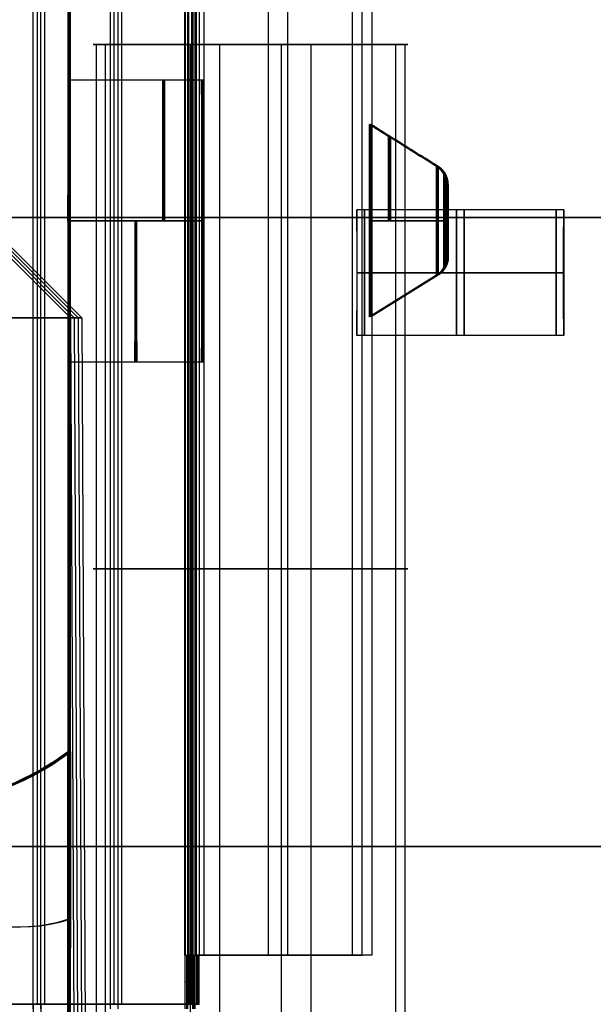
# Model space of a CAD drawing. Header units: millimetres. Extents: x -250 to 250, y -226 to 214.
# Tile 147 of 175: x 151.8 to 157.27, y -155.48 to -146.08. Entities that reach past the tile are written whole.
import ezdxf

# ---------------------------------------------------------------- set-up
doc = ezdxf.new("R2010")
doc.units = ezdxf.units.MM
doc.layers.add('Livello 01', color=7, linetype='Continuous')

# ---------------------------------------------------------------- blocks, each defined once
blk = doc.blocks.new('VTM03X10STIN0')
at = {"layer": 'Livello 01', "color": 253, "true_color": 0x999999}
for p, q in [((-1.5, -27.5549, 1.5), (-1.5, -17.5549, 1.5)), ((-1.5, -27.5549, -1.5), (-1.5, -17.5549, -1.5)), ((-3, -27.5549), (0, -27.5549)), ((-1.5, -27.5549, -1.5), (-1.5, -27.5549, 1.5))]:
    blk.add_line(p, q, dxfattribs=at)
at = {"layer": 'Livello 01', "color": 253, "true_color": 0x999999, "extrusion": (0, 1, 0)}
for centre, start, end in [((1.5, 0, -22.5549), 0, 180), ((1.5, 0, -22.5549), 180, 0), ((1.5, 0, -27.5549), 0, 180), ((1.5, 0, -27.5549), 180, 0)]:
    blk.add_arc(centre, 1.5, start, end, dxfattribs=at)
at = {"layer": 'Livello 01', "color": 253, "true_color": 0x999999}
for points in [[(-3, -17.5549), (-3, -27.5549)], [(0, -27.5549), (0, -17.5549)]]:
    blk.add_open_spline(points, degree=1, dxfattribs=at)
blk = doc.blocks.new('VTA03X10RTIN01')
at = {"layer": 'Livello 01', "color": 253, "true_color": 0x9da4ac}
for p, q in [((-1.5067, -8.5933), (-1.5475, 0)), ((-0.1, -10), (-1.5067, -8.5933))]:
    blk.add_line(p, q, dxfattribs=at)
at = {"layer": 'Livello 01', "color": 253, "true_color": 0x9da4ac, "extrusion": (0, 1, 0)}
blk.add_arc((0, 0, -8.5933), 1.5067, 270, 90, dxfattribs=at)
blk = doc.blocks.new('MCP141A19_02')
at = {"layer": 'Livello 01', "color": 253, "true_color": 0x999999}
for p, q in [((-100, 132, 6), (100, 132, 6)), ((-67.5, 113.5, 6), (67.5, 113.5, 6)), ((67.5, -113.5, 6), (-67.5, -113.5, 6)), ((100, -173.5, 6), (-100, -173.5, 6))]:
    blk.add_line(p, q, dxfattribs=at)
for points in [[(-100, 132), (100, 132)], [(67.5, 113.5), (-67.5, 113.5)], [(-67.5, -113.5), (67.5, -113.5)], [(100, -173.5), (-100, -173.5)]]:
    blk.add_open_spline(points, degree=1, dxfattribs=at)

msp = doc.modelspace()

# ---------------------------------------------------------------- linework, layer by layer
at = {"layer": 'Livello 01', "color": 31, "true_color": 0xffcc66}
for p, q in [((154.1729, -155.0056, 256.9399), (154.1729, -45.0056, 256.9399)), ((154.3565, -155.0056, 134.94), (154.3565, -45.0056, 134.94)), ((152.6649, -155.5196, 237.9872), (152.6649, -136.0196, 237.9872)), ((152.7011, -155.4758, 213.8876), (152.7011, -135.9758, 213.8876)), ((152.7371, -155.5196, 189.9872), (152.7371, -136.0196, 189.9872)), ((152.7733, -155.4758, 165.8876), (152.7733, -135.9758, 165.8876)), ((153.3768, -155.5196, 254.3883), (153.3768, -136.0196, 254.3883)), ((153.449, -155.5196, 206.3883), (153.449, -136.0196, 206.3883)), ((155.0647, -155.0056, 195.9412), (155.0647, -143.0603, 195.9412)), ((152.2621, -143.2123, 149.9182), (152.2621, -146.654, 149.9182)), ((152.2711, -143.2123, 143.9182), (152.2711, -146.654, 143.9182)), ((152.2801, -143.2122, 137.9182), (152.2801, -146.6539, 137.9182)), ((155.8688, -147.6544, 149.9236), (155.8688, -148.346, 149.9236)), ((155.8779, -147.6544, 143.9236), (155.8779, -148.346, 143.9236)), ((155.8869, -147.6543, 137.9236), (155.8869, -148.3459, 137.9236)), ((156.9155, -147.8958, 228.6439), (155.0155, -147.8958, 228.6411)), ((156.9877, -147.8958, 180.644), (155.0877, -147.8958, 180.6411)), ((156.9155, -147.8958, 228.6439), (156.9155, -149.0958, 228.6439)), ((156.9877, -147.8958, 180.644), (156.9877, -149.0958, 180.644)), ((152.26, -148.0002, 151.2644), (153.5319, -148.0002, 151.2663)), ((152.2691, -148.0002, 145.2644), (153.5409, -148.0002, 145.2663)), ((152.2781, -148.0001, 139.2644), (153.55, -148.0001, 139.2663)), ((155.7725, -148.0002, 150.4416), (155.1325, -148.0002, 150.8402)), ((155.7816, -148.0002, 144.4416), (155.1416, -148.0002, 144.8402)), ((155.7906, -148.0001, 138.4416), (155.1506, -148.0001, 138.8402)), ((155.8693, -148.1731, 149.6241), (155.8684, -148.1731, 150.2231)), ((155.8783, -148.1731, 143.6241), (155.8774, -148.1731, 144.2231)), ((155.8873, -148.173, 137.6242), (155.8864, -148.173, 138.2231)), ((156.9146, -148.4958, 229.2439), (155.0146, -148.4958, 229.2411)), ((156.9868, -148.4958, 181.244), (155.0868, -148.4958, 181.2411)), ((155.7733, -148.5183, 149.9235), (155.1339, -148.9179, 149.9225)), ((155.7824, -148.5183, 143.9235), (155.1429, -148.9179, 143.9225)), ((155.7914, -148.5182, 137.9235), (155.152, -148.9178, 137.9225)), ((156.9146, -148.4958, 229.2439), (156.9164, -148.4958, 228.0439)), ((156.9868, -148.4958, 181.244), (156.9886, -148.4958, 180.044)), ((156.9155, -149.0958, 228.6439), (155.0155, -149.0958, 228.6411)), ((156.9877, -149.0958, 180.644), (155.0877, -149.0958, 180.6411)), ((152.2621, -149.3464, 149.9182), (153.5339, -149.3464, 149.9201)), ((152.2621, -149.3464, 149.9182), (152.2621, -155.6075, 149.9182)), ((152.2711, -149.3464, 143.9182), (153.543, -149.3464, 143.9201)), ((152.2711, -149.3464, 143.9182), (152.2711, -155.6075, 143.9182)), ((152.2801, -149.3463, 137.9182), (153.552, -149.3463, 137.9201)), ((152.2801, -149.3463, 137.9182), (152.2801, -155.6074, 137.9182)), ((152.2662, -149.4099, 147.1496), (152.2579, -149.4099, 152.6868)), ((152.2752, -149.4099, 141.1496), (152.2669, -149.4099, 146.6868)), ((152.2843, -149.4098, 135.1496), (152.2759, -149.4098, 140.6868)), ((153.3891, -155.0056, 246.1883), (153.3891, -155.5196, 246.1883)), ((153.4254, -155.0056, 222.0887), (153.4254, -155.4758, 222.0887)), ((153.4613, -155.0056, 198.1883), (153.4613, -155.5196, 198.1883)), ((153.4647, -155.0056, 195.9387), (155.0647, -155.0056, 195.9412)), ((153.4976, -155.0056, 174.0887), (153.4976, -155.4758, 174.0887)), ((154.3565, -155.0056, 134.94), (154.1729, -155.0056, 256.9399)), ((153.3768, -155.2626, 254.3883), (153.4015, -155.2626, 237.9883)), ((153.413, -155.2407, 230.2886), (153.4377, -155.2407, 213.8887)), ((153.449, -155.2626, 206.3883), (153.4737, -155.2626, 189.9883)), ((153.4852, -155.2407, 182.2887), (153.5099, -155.2407, 165.8887)), ((153.4265, -155.4758, 221.3429), (151.885, -155.4758, 221.3406)), ((151.9279, -155.4758, 220.3864), (151.9279, -158.1758, 220.3864)), ((153.4987, -155.4758, 173.343), (151.9572, -155.4758, 173.3407)), ((152.0001, -155.4758, 172.3865), (152.0001, -158.1758, 172.3865))]:
    msp.add_line(p, q, dxfattribs=at)
at = {"layer": 'Livello 01', "color": 31, "true_color": 0xffcc66, "extrusion": (0.999999, 4.37114e-08, 0.001504)}
for centre, radius, start, end in [((-148.4958, 228.4076, 155.3592), 0.6, 270, 90.00001), ((-148.4958, 180.4076, 155.3592), 0.6, 270, 90.00001), ((-148.0002, 143.689, 153.1233), 1.3462, 90, 270), ((-148.0001, 137.689, 153.1233), 1.3462, 90, 270), ((-148.0002, 149.689, 153.7592), 1.3462, 90, 270), ((-148.0002, 143.689, 153.7592), 1.3462, 90, 270), ((-148.0001, 137.689, 153.7592), 1.3462, 90, 270), ((-148.0002, 149.689, 155.3592), 0.9177, 90, 270), ((-148.4958, 228.4076, 155.3592), 0.6, 90.00001, 270), ((-148.4958, 180.4076, 155.3592), 0.6, 90.00001, 270)]:
    msp.add_arc(centre, radius, start, end, dxfattribs=at)
at = {"layer": 'Livello 01', "color": 31, "true_color": 0xffcc66, "extrusion": (-0.999999, 0, -0.001504)}
for centre, start, end in [((148.4958, 228.4076, -156.3093), 90, 270), ((148.4958, 180.4076, -156.3093), 90, 270), ((148.4958, 228.4076, -156.3093), 270, 90), ((148.4958, 180.4076, -156.3093), 270, 90)]:
    msp.add_arc(centre, 0.6, start, end, dxfattribs=at)
at = {"layer": 'Livello 01', "color": 31, "true_color": 0xffcc66, "extrusion": (-0.999999, -4.9955e-16, -0.001504)}
for centre, start, end in [((148.4958, 228.4076, -157.2593), 90, 270), ((148.4958, 180.4076, -157.2593), 90, 270), ((148.4958, 228.4076, -157.2593), 270, 90), ((148.4958, 180.4076, -157.2593), 270, 90)]:
    msp.add_arc(centre, 0.6, start, end, dxfattribs=at)
at = {"layer": 'Livello 01', "color": 31, "true_color": 0xffcc66, "extrusion": (0.999999, 4.37115e-08, 0.001504)}
msp.add_arc((-148.0002, 149.689, 153.1233), 1.3462, 90, 270, dxfattribs=at)
at = {"layer": 'Livello 01', "color": 31, "true_color": 0xffcc66, "extrusion": (0.999999, 4.37113e-08, 0.001504)}
msp.add_arc((-148.0002, 143.689, 155.3592), 0.9177, 90, 270, dxfattribs=at)
at = {"layer": 'Livello 01', "color": 31, "true_color": 0xffcc66, "extrusion": (0.999999, 4.37117e-08, 0.001504)}
msp.add_arc((-148.0001, 137.689, 155.3592), 0.9177, 90, 270, dxfattribs=at)
at = {"layer": 'Livello 01', "color": 31, "true_color": 0xffcc66, "extrusion": (0, -1, 0)}
for centre in [(140.928, 220.3699, 155.4758), (141.0001, 172.3699, 155.4758)]:
    msp.add_arc(centre, 11, 270.08618, 90.08618, dxfattribs=at)
at = {"layer": 'Livello 01', "color": 31, "true_color": 0xffcc66, "extrusion": (0, 1, 0)}
for centre, radius, start, end in [((-140.928, 220.3699, -155.4758), 12.8, 210.43205, 239.1603), ((-141.0001, 172.3699, -155.4758), 12.8, 210.43205, 239.1603), ((-150.8852, 182.2848, -155.4758), 2.6, 59.06134, 179.91382)]:
    msp.add_arc(centre, radius, start, end, dxfattribs=at)
at = {"layer": 'Livello 01', "color": 31, "true_color": 0xffcc66}
for points, degree in [([(153.373, -155.0056, 256.9387), (153.3729, -45.0056, 256.9387)], 1), ([(153.5565, -45.0056, 134.9388), (153.5565, -155.0056, 134.9388)], 1), ([(154.9729, -155.0056, 256.9411), (154.9729, -45.0056, 256.9411)], 1), ([(155.1564, -45.0056, 134.9412), (155.1565, -155.0056, 134.9412)], 1), ([(151.9283, -155.5196, 237.9861), (151.9283, -136.0196, 237.9861)], 1), ([(151.9645, -135.9758, 213.8864), (151.9645, -155.4758, 213.8864)], 1), ([(152.0005, -155.5196, 189.9861), (152.0005, -136.0196, 189.9861)], 1), ([(152.0367, -135.9758, 165.8865), (152.0367, -155.4758, 165.8865)], 1), ([(153.3768, -136.0196, 254.3883), (153.3768, -155.0056, 254.3883)], 1), ([(153.4015, -155.0056, 237.9883), (153.4015, -136.0196, 237.9883)], 1), ([(153.413, -155.0056, 230.2886), (153.413, -135.9758, 230.2886)], 1), ([(153.4377, -135.9758, 213.8887), (153.4377, -155.0056, 213.8887)], 1), ([(153.449, -136.0196, 206.3883), (153.449, -155.0056, 206.3883)], 1), ([(153.4737, -155.0056, 189.9883), (153.4737, -136.0196, 189.9883)], 1), ([(153.4852, -155.0056, 182.2887), (153.4852, -135.9758, 182.2887)], 1), ([(153.5099, -135.9758, 165.8887), (153.5099, -155.0056, 165.8887)], 1), ([(152.2579, -146.0063, 152.6868), (152.2579, -153.0675, 152.6868)], 1), ([(152.2662, -153.0675, 147.1496), (152.2662, -146.0063, 147.1496)], 1), ([(152.2669, -146.0063, 146.6868), (152.2669, -153.0675, 146.6868)], 1), ([(152.2752, -153.0675, 141.1496), (152.2752, -146.0063, 141.1496)], 1), ([(152.2759, -146.0062, 140.6868), (152.2759, -153.0674, 140.6868)], 1), ([(152.2843, -153.0674, 135.1496), (152.2843, -146.0062, 135.1496)], 1), ([(152.2621, -146.654, 149.9182), (153.5339, -146.654, 149.9201)], 1), ([(152.2711, -146.654, 143.9182), (153.543, -146.654, 143.9201)], 1), ([(152.2801, -146.6539, 137.9182), (153.552, -146.6539, 137.9201)], 1), ([(155.7733, -147.4821, 149.9235), (155.1339, -147.0825, 149.9225)], 1), ([(155.7824, -147.4821, 143.9235), (155.1429, -147.0825, 143.9225)], 1), ([(155.7914, -147.482, 137.9235), (155.152, -147.0825, 137.9225)], 1), ([(153.5319, -148.0002, 151.2663), (152.26, -148.0002, 151.2644)], 1), ([(152.2641, -148.0002, 148.572), (153.536, -148.0002, 148.5739)], 1), ([(153.5409, -148.0002, 145.2663), (152.2691, -148.0002, 145.2644)], 1), ([(152.2731, -148.0002, 142.572), (153.545, -148.0002, 142.5739)], 1), ([(153.55, -148.0001, 139.2663), (152.2781, -148.0001, 139.2644)], 1), ([(152.2821, -148.0001, 136.572), (153.554, -148.0001, 136.5739)], 1), ([(155.7725, -148.0002, 150.4416), (155.1325, -148.0002, 150.8402)], 1), ([(155.1353, -148.0002, 149.0048), (155.7741, -148.0002, 149.4053)], 1), ([(155.7816, -148.0002, 144.4416), (155.1416, -148.0002, 144.8402)], 1), ([(155.1443, -148.0002, 143.0048), (155.7831, -148.0002, 143.4054)], 1), ([(155.7906, -148.0001, 138.4416), (155.1506, -148.0001, 138.8402)], 1), ([(155.1533, -148.0001, 137.0048), (155.7922, -148.0001, 137.4054)], 1), ([(156.9146, -148.4958, 229.2439), (155.0146, -148.4958, 229.2411)], 1), ([(155.0164, -148.4958, 228.0411), (156.9164, -148.4958, 228.0439)], 1), ([(156.9868, -148.4958, 181.244), (155.0868, -148.4958, 181.2411)], 1), ([(155.0886, -148.4958, 180.0411), (156.9886, -148.4958, 180.044)], 1), ([(150.7676, -153.5755, 147.1491), (151.317, -153.5745, 147.1481), (151.8165, -153.4053, 147.1489), (152.2662, -153.0675, 147.1496)], 3), ([(150.7766, -153.5755, 141.1491), (151.326, -153.5745, 141.1482), (151.8256, -153.4053, 141.1489), (152.2752, -153.0675, 141.1496)], 3), ([(150.7857, -153.5754, 135.1491), (151.3351, -153.5744, 135.1482), (151.8346, -153.4053, 135.1489), (152.2843, -153.0674, 135.1496)], 3), ([(153.3768, -155.0056, 254.3883), (153.373, -155.0056, 256.9387)], 1), ([(153.373, -155.0056, 256.9387), (154.9729, -155.0056, 256.9411)], 1), ([(153.3768, -155.0056, 254.3883), (153.4015, -155.0056, 237.9883)], 1), ([(153.3768, -155.5196, 254.3883), (153.3768, -155.0056, 254.3883)], 1), ([(153.413, -155.0056, 230.2886), (153.4015, -155.0056, 237.9883)], 1), ([(153.4015, -155.5196, 237.9883), (153.4015, -155.0056, 237.9883)], 1), ([(153.413, -155.0056, 230.2886), (153.413, -155.4758, 230.2886)], 1), ([(153.4377, -155.0056, 213.8887), (153.413, -155.0056, 230.2886)], 1), ([(153.4377, -155.4758, 213.8887), (153.4377, -155.0056, 213.8887)], 1), ([(153.449, -155.0056, 206.3883), (153.4377, -155.0056, 213.8887)], 1), ([(153.449, -155.0056, 206.3883), (153.4737, -155.0056, 189.9883)], 1), ([(153.449, -155.5196, 206.3883), (153.449, -155.0056, 206.3883)], 1), ([(153.4852, -155.0056, 182.2887), (153.4737, -155.0056, 189.9883)], 1), ([(153.4737, -155.5196, 189.9883), (153.4737, -155.0056, 189.9883)], 1), ([(153.4852, -155.0056, 182.2887), (153.4852, -155.4758, 182.2887)], 1), ([(153.5099, -155.0056, 165.8887), (153.4852, -155.0056, 182.2887)], 1), ([(153.5099, -155.4758, 165.8887), (153.5099, -155.0056, 165.8887)], 1), ([(153.5565, -155.0056, 134.9388), (153.5099, -155.0056, 165.8887)], 1), ([(155.1565, -155.0056, 134.9412), (153.5565, -155.0056, 134.9388)], 1), ([(155.1565, -155.0056, 134.9412), (154.9729, -155.0056, 256.9411)], 1), ([(153.4377, -155.4758, 213.8887), (151.9645, -155.4758, 213.8864)], 1), ([(153.5099, -155.4758, 165.8887), (152.0367, -155.4758, 165.8865)], 1), ([(153.413, -155.4758, 230.2886), (153.4377, -155.4758, 213.8887)], 1), ([(153.4852, -155.4758, 182.2887), (153.5099, -155.4758, 165.8887)], 1)]:
    msp.add_open_spline(points, degree=degree, dxfattribs=at)
for points, knots in [([(152.26, -148.0002, 151.2644), (152.26, -147.8507, 151.2644), (152.2601, -147.6377, 151.2307), (152.2602, -147.4086, 151.1326), (152.2603, -147.2989, 151.0688), (152.2604, -147.2453, 151.0332), (152.2604, -147.2188, 151.0145), (152.2604, -147.2075, 151.0062), (152.2604, -147.2, 151.0007), (152.2604, -147.1975, 150.9989), (152.2605, -147.1128, 150.9355), (152.2607, -147.0056, 150.8353), (152.2609, -146.9018, 150.6997), (152.261, -146.8553, 150.6272), (152.261, -146.8365, 150.5952), (152.2611, -146.8243, 150.5736), (152.2611, -146.819, 150.564), (152.2614, -146.7069, 150.3541), (152.2617, -146.6541, 150.1422), (152.2622, -146.6539, 149.8062), (152.2625, -146.6737, 149.643), (152.2627, -146.7315, 149.461), (152.2629, -146.769, 149.3722), (152.2629, -146.787, 149.3345), (152.263, -146.7994, 149.3095), (152.263, -146.8065, 149.2956), (152.2631, -146.8592, 149.1968), (152.2633, -146.9418, 149.0755), (152.2635, -147.0599, 148.9523), (152.2636, -147.1244, 148.8952), (152.2636, -147.158, 148.8678), (152.2637, -147.1727, 148.8563), (152.2637, -147.1825, 148.8487), (152.2637, -147.1887, 148.844), (152.2639, -147.4316, 148.6617), (152.2641, -147.7008, 148.572), (152.2641, -148.0002, 148.572)], [0, 0, 0, 0, 0.53259, 0.798886, 0.932033, 0.998607, 1.031894, 1.048537, 1.048537, 1.065181, 1.065181, 1.331476, 1.464624, 1.531197, 1.564484, 1.564484, 1.597771, 1.597771, 2.130362, 2.130362, 2.396657, 2.529804, 2.596378, 2.629665, 2.629665, 2.662952, 2.662952, 2.929247, 3.062395, 3.128968, 3.162255, 3.178899, 3.178899, 3.195542, 3.195542, 4.260723, 4.260723, 4.260723, 4.260723]), ([(152.2691, -148.0002, 145.2644), (152.2691, -147.8507, 145.2644), (152.2691, -147.6377, 145.2307), (152.2693, -147.4086, 145.1326), (152.2693, -147.2989, 145.0688), (152.2694, -147.2453, 145.0332), (152.2694, -147.2188, 145.0145), (152.2694, -147.2075, 145.0062), (152.2695, -147.2, 145.0007), (152.2695, -147.1975, 144.9989), (152.2695, -147.1128, 144.9355), (152.2697, -147.0056, 144.8353), (152.2699, -146.9018, 144.6997), (152.27, -146.8553, 144.6273), (152.2701, -146.8365, 144.5952), (152.2701, -146.8243, 144.5736), (152.2701, -146.819, 144.564), (152.2704, -146.7069, 144.3541), (152.2707, -146.6541, 144.1422), (152.2712, -146.6539, 143.8062), (152.2715, -146.6737, 143.643), (152.2718, -146.7315, 143.461), (152.2719, -146.769, 143.3722), (152.272, -146.787, 143.3345), (152.272, -146.7994, 143.3095), (152.272, -146.8065, 143.2957), (152.2722, -146.8592, 143.1968), (152.2723, -146.9418, 143.0755), (152.2725, -147.0599, 142.9523), (152.2726, -147.1244, 142.8952), (152.2727, -147.158, 142.8678), (152.2727, -147.1727, 142.8564), (152.2727, -147.1825, 142.8487), (152.2727, -147.1887, 142.844), (152.273, -147.4316, 142.6617), (152.2731, -147.7008, 142.572), (152.2731, -148.0002, 142.572)], [0, 0, 0, 0, 0.53259, 0.798886, 0.932033, 0.998607, 1.031894, 1.048537, 1.048537, 1.065181, 1.065181, 1.331476, 1.464624, 1.531197, 1.564484, 1.564484, 1.597771, 1.597771, 2.130362, 2.130362, 2.396657, 2.529804, 2.596378, 2.629665, 2.629665, 2.662952, 2.662952, 2.929247, 3.062395, 3.128968, 3.162255, 3.178899, 3.178899, 3.195542, 3.195542, 4.260723, 4.260723, 4.260723, 4.260723]), ([(152.2781, -148.0001, 139.2644), (152.2781, -147.8507, 139.2644), (152.2781, -147.6376, 139.2307), (152.2783, -147.4085, 139.1326), (152.2784, -147.2988, 139.0688), (152.2784, -147.2452, 139.0332), (152.2785, -147.2187, 139.0145), (152.2785, -147.2074, 139.0063), (152.2785, -147.1999, 139.0007), (152.2785, -147.1974, 138.9989), (152.2786, -147.1128, 138.9355), (152.2787, -147.0055, 138.8353), (152.2789, -146.9018, 138.6997), (152.279, -146.8553, 138.6273), (152.2791, -146.8365, 138.5952), (152.2791, -146.8242, 138.5736), (152.2791, -146.8189, 138.564), (152.2794, -146.7068, 138.3541), (152.2798, -146.654, 138.1422), (152.2803, -146.6539, 137.8062), (152.2805, -146.6736, 137.643), (152.2808, -146.7314, 137.461), (152.2809, -146.769, 137.3722), (152.281, -146.7869, 137.3345), (152.281, -146.7993, 137.3095), (152.281, -146.8065, 137.2957), (152.2812, -146.8591, 137.1968), (152.2814, -146.9417, 137.0755), (152.2816, -147.0598, 136.9523), (152.2816, -147.1243, 136.8952), (152.2817, -147.1579, 136.8679), (152.2817, -147.1726, 136.8564), (152.2817, -147.1825, 136.8488), (152.2817, -147.1887, 136.844), (152.282, -147.4315, 136.6617), (152.2821, -147.7008, 136.572), (152.2821, -148.0001, 136.572)], [0, 0, 0, 0, 0.53259, 0.798886, 0.932033, 0.998607, 1.031894, 1.048537, 1.048537, 1.065181, 1.065181, 1.331476, 1.464624, 1.531197, 1.564484, 1.564484, 1.597771, 1.597771, 2.130362, 2.130362, 2.396657, 2.529804, 2.596378, 2.629665, 2.629665, 2.662952, 2.662952, 2.929247, 3.062395, 3.128968, 3.162255, 3.178899, 3.178899, 3.195542, 3.195542, 4.260723, 4.260723, 4.260723, 4.260723]), ([(153.536, -148.0002, 148.5739), (153.536, -147.8223, 148.5739), (153.5359, -147.6478, 148.6089), (153.5357, -147.4033, 148.7102), (153.5357, -147.326, 148.7516), (153.5355, -147.1797, 148.8493), (153.5355, -147.1104, 148.9061), (153.5352, -146.9241, 149.0924), (153.5349, -146.8238, 149.2426), (153.5345, -146.6895, 149.5665), (153.5342, -146.6541, 149.7436), (153.5338, -146.6539, 150.007), (153.5337, -146.6627, 150.0961), (153.5334, -146.697, 150.2688), (153.5333, -146.7224, 150.3527), (153.5329, -146.8234, 150.5972), (153.5327, -146.9221, 150.7456), (153.5323, -147.1731, 150.997), (153.5322, -147.3213, 151.0959), (153.532, -147.6475, 151.2312), (153.5319, -147.8223, 151.2663), (153.5319, -148.0002, 151.2663)], [0, 0, 0, 0, 0.53141, 0.53141, 0.797115, 0.797115, 1.06282, 1.06282, 1.59423, 1.59423, 2.12564, 2.12564, 2.391345, 2.391345, 2.65705, 2.65705, 3.18846, 3.18846, 3.71987, 3.71987, 4.25128, 4.25128, 4.25128, 4.25128]), ([(153.545, -148.0002, 142.5739), (153.545, -147.8223, 142.5739), (153.5449, -147.6478, 142.6089), (153.5448, -147.4033, 142.7102), (153.5447, -147.326, 142.7516), (153.5446, -147.1797, 142.8493), (153.5445, -147.1104, 142.9061), (153.5442, -146.9241, 143.0924), (153.544, -146.8238, 143.2426), (153.5435, -146.6895, 143.5665), (153.5432, -146.6541, 143.7436), (153.5428, -146.6539, 144.007), (153.5427, -146.6627, 144.0961), (153.5424, -146.697, 144.2688), (153.5423, -146.7224, 144.3527), (153.5419, -146.8234, 144.5972), (153.5417, -146.9221, 144.7456), (153.5413, -147.1731, 144.997), (153.5412, -147.3213, 145.0959), (153.541, -147.6475, 145.2312), (153.5409, -147.8223, 145.2663), (153.5409, -148.0002, 145.2663)], [0, 0, 0, 0, 0.53141, 0.53141, 0.797115, 0.797115, 1.06282, 1.06282, 1.59423, 1.59423, 2.12564, 2.12564, 2.391345, 2.391345, 2.65705, 2.65705, 3.18846, 3.18846, 3.71987, 3.71987, 4.25128, 4.25128, 4.25128, 4.25128]), ([(153.554, -148.0001, 136.5739), (153.554, -147.8223, 136.5739), (153.5539, -147.6478, 136.6089), (153.5538, -147.4032, 136.7102), (153.5537, -147.3259, 136.7516), (153.5536, -147.1796, 136.8493), (153.5535, -147.1103, 136.9061), (153.5532, -146.924, 137.0924), (153.553, -146.8237, 137.2426), (153.5525, -146.6894, 137.5665), (153.5522, -146.6541, 137.7436), (153.5518, -146.6539, 138.007), (153.5517, -146.6626, 138.0961), (153.5515, -146.6969, 138.2688), (153.5513, -146.7223, 138.3527), (153.551, -146.8233, 138.5972), (153.5507, -146.922, 138.7456), (153.5504, -147.1731, 138.997), (153.5502, -147.3212, 139.0959), (153.55, -147.6474, 139.2312), (153.55, -147.8223, 139.2663), (153.55, -148.0001, 139.2663)], [0, 0, 0, 0, 0.53141, 0.53141, 0.797115, 0.797115, 1.06282, 1.06282, 1.59423, 1.59423, 2.12564, 2.12564, 2.391345, 2.391345, 2.65705, 2.65705, 3.18846, 3.18846, 3.71987, 3.71987, 4.25128, 4.25128, 4.25128, 4.25128]), ([(155.1353, -148.0002, 149.0048), (155.1353, -147.879, 149.0048), (155.1353, -147.7601, 149.0287), (155.1351, -147.5377, 149.1208), (155.135, -147.436, 149.1889), (155.1348, -147.2666, 149.3583), (155.1346, -147.1983, 149.4606), (155.1343, -147.1067, 149.6814), (155.1341, -147.0826, 149.8022), (155.1337, -147.0825, 150.0415), (155.1336, -147.1062, 150.1618), (155.1332, -147.198, 150.384), (155.1331, -147.2653, 150.4852), (155.1327, -147.5219, 150.7422), (155.1325, -147.7577, 150.8402), (155.1325, -148.0002, 150.8402)], [-2.915265, -2.915265, -2.915265, -2.915265, -2.550857, -2.550857, -2.186449, -2.186449, -1.822041, -1.822041, -1.457633, -1.457633, -1.093224, -1.093224, -0.728816, -0.728816, 0, 0, 0, 0]), ([(155.1443, -148.0002, 143.0048), (155.1443, -147.879, 143.0048), (155.1443, -147.7601, 143.0287), (155.1441, -147.5377, 143.1208), (155.144, -147.436, 143.1889), (155.1438, -147.2666, 143.3583), (155.1436, -147.1983, 143.4606), (155.1433, -147.1067, 143.6815), (155.1431, -147.0826, 143.8022), (155.1428, -147.0825, 144.0415), (155.1426, -147.1062, 144.1619), (155.1422, -147.198, 144.384), (155.1421, -147.2653, 144.4852), (155.1417, -147.5219, 144.7423), (155.1416, -147.7577, 144.8402), (155.1416, -148.0002, 144.8402)], [-2.915265, -2.915265, -2.915265, -2.915265, -2.550857, -2.550857, -2.186449, -2.186449, -1.822041, -1.822041, -1.457633, -1.457633, -1.093224, -1.093224, -0.728816, -0.728816, 0, 0, 0, 0]), ([(155.1533, -148.0001, 137.0048), (155.1533, -147.8789, 137.0048), (155.1533, -147.76, 137.0287), (155.1532, -147.5377, 137.1208), (155.1531, -147.4359, 137.189), (155.1528, -147.2666, 137.3583), (155.1527, -147.1982, 137.4606), (155.1523, -147.1067, 137.6815), (155.1521, -147.0826, 137.8022), (155.1518, -147.0824, 138.0416), (155.1516, -147.1061, 138.1619), (155.1513, -147.1979, 138.384), (155.1511, -147.2652, 138.4852), (155.1507, -147.5219, 138.7423), (155.1506, -147.7577, 138.8402), (155.1506, -148.0001, 138.8402)], [-2.915265, -2.915265, -2.915265, -2.915265, -2.550857, -2.550857, -2.186449, -2.186449, -1.822041, -1.822041, -1.457633, -1.457633, -1.093224, -1.093224, -0.728816, -0.728816, 0, 0, 0, 0]), ([(152.26, -148.0002, 151.2644), (152.26, -148.1789, 151.2644), (152.2601, -148.3506, 151.2302), (152.2603, -148.6801, 151.0936), (152.2604, -148.8262, 150.9961), (152.2608, -149.078, 150.7441), (152.261, -149.1758, 150.5979), (152.2615, -149.312, 150.2688), (152.2618, -149.3465, 150.0963), (152.2623, -149.3463, 149.7401), (152.2626, -149.3122, 149.5675), (152.2631, -149.1757, 149.2385), (152.2633, -149.0781, 149.0922), (152.2637, -148.8261, 148.8404), (152.2638, -148.68, 148.7425), (152.264, -148.3508, 148.6064), (152.2641, -148.1785, 148.572), (152.2641, -148.0002, 148.572)], [-4.256874, -4.256874, -4.256874, -4.256874, -3.724764, -3.724764, -3.192655, -3.192655, -2.660546, -2.660546, -2.128437, -2.128437, -1.596328, -1.596328, -1.064218, -1.064218, -0.532109, -0.532109, 0, 0, 0, 0]), ([(152.2691, -148.0002, 145.2644), (152.2691, -148.1789, 145.2644), (152.2691, -148.3506, 145.2302), (152.2693, -148.6801, 145.0936), (152.2695, -148.8262, 144.9961), (152.2698, -149.078, 144.7441), (152.2701, -149.1758, 144.5979), (152.2706, -149.312, 144.2688), (152.2708, -149.3465, 144.0963), (152.2713, -149.3463, 143.7401), (152.2716, -149.3122, 143.5675), (152.2721, -149.1757, 143.2385), (152.2723, -149.0781, 143.0922), (152.2727, -148.8261, 142.8404), (152.2728, -148.68, 142.7425), (152.2731, -148.3508, 142.6064), (152.2731, -148.1785, 142.572), (152.2731, -148.0002, 142.572)], [-4.256874, -4.256874, -4.256874, -4.256874, -3.724764, -3.724764, -3.192655, -3.192655, -2.660546, -2.660546, -2.128437, -2.128437, -1.596328, -1.596328, -1.064218, -1.064218, -0.532109, -0.532109, 0, 0, 0, 0]), ([(152.2781, -148.0001, 139.2644), (152.2781, -148.1789, 139.2644), (152.2781, -148.3506, 139.2302), (152.2783, -148.68, 139.0936), (152.2785, -148.8261, 138.9961), (152.2789, -149.0779, 138.7441), (152.2791, -149.1758, 138.5979), (152.2796, -149.312, 138.2688), (152.2798, -149.3464, 138.0963), (152.2804, -149.3463, 137.7401), (152.2806, -149.3121, 137.5676), (152.2811, -149.1756, 137.2385), (152.2813, -149.078, 137.0922), (152.2817, -148.826, 136.8404), (152.2819, -148.6799, 136.7426), (152.2821, -148.3507, 136.6064), (152.2821, -148.1784, 136.572), (152.2821, -148.0001, 136.572)], [-4.256874, -4.256874, -4.256874, -4.256874, -3.724764, -3.724764, -3.192655, -3.192655, -2.660546, -2.660546, -2.128437, -2.128437, -1.596328, -1.596328, -1.064218, -1.064218, -0.532109, -0.532109, 0, 0, 0, 0]), ([(152.2579, -153.0675, 152.6868), (152.1748, -153.1311, 152.6838), (152.0084, -153.2466, 152.6832), (151.5089, -153.4696, 152.6824), (151.1758, -153.5769, 152.6812), (150.7593, -153.5755, 152.6828)], [0, 0, 0, 0, 0.810364, 0.810364, 1.620727, 1.620727, 1.620727, 1.620727]), ([(152.2669, -153.0675, 146.6868), (152.1839, -153.1311, 146.6838), (152.0174, -153.2466, 146.6832), (151.5179, -153.4696, 146.6824), (151.1848, -153.5769, 146.6812), (150.7683, -153.5755, 146.6828)], [0, 0, 0, 0, 0.810364, 0.810364, 1.620727, 1.620727, 1.620727, 1.620727]), ([(152.2759, -153.0674, 140.6868), (152.1929, -153.1311, 140.6838), (152.0265, -153.2466, 140.6832), (151.5269, -153.4695, 140.6824), (151.1938, -153.5768, 140.6812), (150.7773, -153.5754, 140.6828)], [0, 0, 0, 0, 0.810364, 0.810364, 1.620727, 1.620727, 1.620727, 1.620727]), ([(152.2579, -155.6075, 150.0524), (152.2609, -155.4274, 150.6724), (152.2601, -155.1128, 151.2153), (152.2587, -154.2148, 152.1465), (152.2582, -153.6823, 152.4821), (152.2579, -153.0675, 152.6868)], [0, 0, 0, 0, 1.922104, 1.922104, 3.844208, 3.844208, 3.844208, 3.844208]), ([(152.2662, -153.0675, 147.1496), (152.2659, -153.6827, 147.3543), (152.2654, -154.2148, 147.6896), (152.264, -155.1128, 148.6213), (152.2632, -155.4275, 149.1643), (152.2583, -155.6075, 149.784)], [0, 0, 0, 0, 1.922107, 1.922107, 3.844213, 3.844213, 3.844213, 3.844213]), ([(152.2669, -155.6075, 144.0524), (152.2699, -155.4274, 144.6724), (152.2691, -155.1128, 145.2153), (152.2677, -154.2148, 146.1465), (152.2672, -153.6823, 146.4821), (152.2669, -153.0675, 146.6868)], [0, 0, 0, 0, 1.922104, 1.922104, 3.844208, 3.844208, 3.844208, 3.844208]), ([(152.2752, -153.0675, 141.1496), (152.2749, -153.6827, 141.3543), (152.2744, -154.2148, 141.6896), (152.273, -155.1128, 142.6213), (152.2722, -155.4275, 143.1643), (152.2673, -155.6075, 143.784)], [0, 0, 0, 0, 1.922107, 1.922107, 3.844213, 3.844213, 3.844213, 3.844213]), ([(152.276, -155.6074, 138.0524), (152.279, -155.4273, 138.6724), (152.2782, -155.1128, 139.2153), (152.2768, -154.2147, 140.1465), (152.2762, -153.6823, 140.4822), (152.2759, -153.0674, 140.6868)], [0, 0, 0, 0, 1.922104, 1.922104, 3.844208, 3.844208, 3.844208, 3.844208]), ([(152.2843, -153.0674, 135.1496), (152.284, -153.6827, 135.3543), (152.2835, -154.2148, 135.6896), (152.2821, -155.1127, 136.6213), (152.2812, -155.4274, 137.1643), (152.2764, -155.6074, 137.784)], [0, 0, 0, 0, 1.922107, 1.922107, 3.844213, 3.844213, 3.844213, 3.844213]), ([(149.2632, -154.6642, 151.6747), (149.7617, -154.8292, 152.1321), (150.76, -154.5043, 152.2229), (151.7586, -154.8292, 152.1351), (152.2586, -154.6641, 151.6791)], [0.0003292, 0.0003292, 0.0003292, 0.0003292, 0.5, 0.9997159, 0.9997159, 0.9997159, 0.9997159]), ([(149.2722, -154.6642, 145.6747), (149.7707, -154.8292, 146.1321), (150.7691, -154.5043, 146.2229), (151.7676, -154.8292, 146.1351), (152.2676, -154.6641, 145.6791)], [0.0003292, 0.0003292, 0.0003292, 0.0003292, 0.5, 0.9997159, 0.9997159, 0.9997159, 0.9997159]), ([(149.2812, -154.6641, 139.6747), (149.7798, -154.8292, 140.1321), (150.7781, -154.5043, 140.2229), (151.7767, -154.8292, 140.1351), (152.2766, -154.6641, 139.6791)], [0.0003292, 0.0003292, 0.0003292, 0.0003292, 0.5, 0.9997159, 0.9997159, 0.9997159, 0.9997159])]:
    msp.add_open_spline(points, degree=3, knots=knots, dxfattribs=at)
for points, weights in [([(153.1658, -148.0002, 148.5733), (153.1658, -145.3078, 148.5733), (153.1617, -145.3078, 151.2657), (153.1617, -148.0002, 151.2657)], [1.00000000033, 0.333333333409, 0.333333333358, 1.00000000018]), ([(153.1748, -148.0002, 142.5733), (153.1748, -145.3078, 142.5733), (153.1708, -145.3078, 145.2657), (153.1708, -148.0002, 145.2657)], [1.00000000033, 0.333333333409, 0.333333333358, 1.00000000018]), ([(153.1838, -148.0001, 136.5733), (153.1838, -145.3077, 136.5733), (153.1798, -145.3077, 139.2657), (153.1798, -148.0001, 139.2657)], [1.00000000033, 0.333333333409, 0.333333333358, 1.00000000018]), ([(155.3168, -148.0002, 150.7254), (155.3168, -146.3949, 150.7254), (155.3192, -146.3949, 149.1201), (155.3192, -148.0002, 149.1201)], [1.00000000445, 0.333333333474, 0.333333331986, 0.999999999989]), ([(155.3258, -148.0002, 144.7254), (155.3258, -146.3949, 144.7254), (155.3282, -146.3949, 143.1201), (155.3282, -148.0002, 143.1201)], [1.00000000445, 0.333333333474, 0.333333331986, 0.999999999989]), ([(155.3348, -148.0001, 138.7254), (155.3348, -146.3948, 138.7254), (155.3372, -146.3948, 137.1201), (155.3372, -148.0001, 137.1201)], [1.00000000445, 0.333333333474, 0.333333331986, 0.999999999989]), ([(155.7741, -148.0002, 149.4053), (155.7741, -146.964, 149.4053), (155.7725, -146.964, 150.4416), (155.7725, -148.0002, 150.4416)], [0.971850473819, 0.32395015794, 0.32395015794, 0.971850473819]), ([(155.8688, -147.6544, 149.9236), (155.8688, -147.5827, 149.9236), (155.8341, -147.5201, 149.9235), (155.7733, -147.4821, 149.9235)], [0.485925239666, 0.44530827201, 0.445308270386, 0.485925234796]), ([(155.7831, -148.0002, 143.4054), (155.7831, -146.964, 143.4054), (155.7816, -146.964, 144.4416), (155.7816, -148.0002, 144.4416)], [0.971850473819, 0.32395015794, 0.32395015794, 0.971850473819]), ([(155.8779, -147.6544, 143.9236), (155.8779, -147.5827, 143.9236), (155.8431, -147.5201, 143.9236), (155.7824, -147.4821, 143.9235)], [0.485925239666, 0.44530827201, 0.445308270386, 0.485925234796]), ([(155.7922, -148.0001, 137.4054), (155.7922, -146.9639, 137.4054), (155.7906, -146.9639, 138.4416), (155.7906, -148.0001, 138.4416)], [0.971850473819, 0.32395015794, 0.32395015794, 0.971850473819]), ([(155.8869, -147.6543, 137.9236), (155.8869, -147.5827, 137.9236), (155.8522, -147.52, 137.9236), (155.7914, -147.482, 137.9235)], [0.485925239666, 0.44530827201, 0.445308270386, 0.485925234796]), ([(155.844, -148.0002, 149.4793), (155.844, -147.1116, 149.4793), (155.8427, -147.1116, 150.3679), (155.8427, -148.0002, 150.3679)], [0.910925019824, 0.303641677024, 0.303641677, 0.910925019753]), ([(155.8531, -148.0002, 143.4793), (155.8531, -147.1116, 143.4793), (155.8517, -147.1116, 144.3679), (155.8517, -148.0002, 144.3679)], [0.910925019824, 0.303641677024, 0.303641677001, 0.910925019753]), ([(155.8621, -148.0001, 137.4793), (155.8621, -147.1115, 137.4793), (155.8608, -147.1115, 138.3679), (155.8608, -148.0001, 138.3679)], [0.910925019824, 0.303641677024, 0.303641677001, 0.910925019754]), ([(155.7725, -148.0002, 150.4416), (155.7725, -149.0364, 150.4416), (155.7741, -149.0364, 149.4053), (155.7741, -148.0002, 149.4053)], [0.971850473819, 0.32395015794, 0.32395015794, 0.971850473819]), ([(155.8683, -148.0002, 150.2694), (155.8682, -148.0002, 150.3411), (155.8334, -148.0002, 150.4037), (155.7725, -148.0002, 150.4416)], [0.971850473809, 0.890616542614, 0.890616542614, 0.971850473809]), ([(155.7741, -148.0002, 149.4053), (155.8348, -148.0002, 149.4434), (155.8695, -148.0002, 149.5061), (155.8694, -148.0002, 149.5778)], [0.971850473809, 0.890616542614, 0.890616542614, 0.971850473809]), ([(155.8774, -148.0002, 144.2694), (155.8772, -148.0002, 144.3411), (155.8424, -148.0002, 144.4037), (155.7816, -148.0002, 144.4416)], [0.971850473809, 0.890616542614, 0.890616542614, 0.971850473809]), ([(155.7816, -148.0002, 144.4416), (155.7816, -149.0364, 144.4416), (155.7831, -149.0364, 143.4054), (155.7831, -148.0002, 143.4054)], [0.971850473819, 0.32395015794, 0.32395015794, 0.971850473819]), ([(155.7831, -148.0002, 143.4054), (155.8439, -148.0002, 143.4434), (155.8785, -148.0002, 143.5062), (155.8784, -148.0002, 143.5778)], [0.971850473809, 0.890616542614, 0.890616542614, 0.971850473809]), ([(155.7906, -148.0001, 138.4416), (155.7906, -149.0364, 138.4416), (155.7922, -149.0364, 137.4054), (155.7922, -148.0001, 137.4054)], [0.971850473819, 0.32395015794, 0.32395015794, 0.971850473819]), ([(155.8864, -148.0001, 138.2694), (155.8863, -148.0001, 138.3411), (155.8514, -148.0001, 138.4037), (155.7906, -148.0001, 138.4416)], [0.971850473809, 0.890616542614, 0.890616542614, 0.971850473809]), ([(155.7922, -148.0001, 137.4054), (155.8529, -148.0001, 137.4434), (155.8875, -148.0001, 137.5062), (155.8874, -148.0001, 137.5778)], [0.971850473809, 0.890616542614, 0.890616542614, 0.971850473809]), ([(155.8427, -148.0002, 150.3679), (155.8427, -148.8888, 150.3679), (155.844, -148.8888, 149.4793), (155.844, -148.0002, 149.4793)], [0.910925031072, 0.303641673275, 0.303641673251, 0.910925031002]), ([(155.8517, -148.0002, 144.3679), (155.8517, -148.8888, 144.3679), (155.8531, -148.8888, 143.4793), (155.8531, -148.0002, 143.4793)], [0.910925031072, 0.303641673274, 0.303641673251, 0.910925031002]), ([(155.8608, -148.0001, 138.3679), (155.8608, -148.8887, 138.3679), (155.8621, -148.8887, 137.4793), (155.8621, -148.0001, 137.4793)], [0.910925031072, 0.303641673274, 0.303641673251, 0.910925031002]), ([(155.8683, -148.0002, 150.2694), (155.8683, -148.6918, 150.2694), (155.8694, -148.6918, 149.5778), (155.8694, -148.0002, 149.5778)], [0.971850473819, 0.32395015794, 0.32395015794, 0.971850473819]), ([(155.8774, -148.0002, 144.2694), (155.8774, -148.6918, 144.2694), (155.8784, -148.6918, 143.5778), (155.8784, -148.0002, 143.5778)], [0.971850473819, 0.32395015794, 0.32395015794, 0.971850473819]), ([(155.8864, -148.0001, 138.2694), (155.8864, -148.6917, 138.2694), (155.8874, -148.6917, 137.5778), (155.8874, -148.0001, 137.5778)], [0.971850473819, 0.32395015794, 0.32395015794, 0.971850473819]), ([(155.8688, -148.346, 149.9236), (155.8688, -148.4177, 149.9236), (155.8341, -148.4803, 149.9235), (155.7733, -148.5183, 149.9235)], [0.485925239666, 0.44530827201, 0.445308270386, 0.485925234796]), ([(155.8779, -148.346, 143.9236), (155.8779, -148.4177, 143.9236), (155.8431, -148.4803, 143.9236), (155.7824, -148.5183, 143.9235)], [0.485925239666, 0.44530827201, 0.445308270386, 0.485925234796]), ([(155.8869, -148.3459, 137.9236), (155.8869, -148.4176, 137.9236), (155.8522, -148.4803, 137.9236), (155.7914, -148.5182, 137.9235)], [0.485925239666, 0.44530827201, 0.445308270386, 0.485925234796])]:
    msp.add_rational_spline(points, weights, degree=3, dxfattribs=at)
for points in [[(155.8694, -148.0002, 149.5778), (155.8694, -147.6544, 149.5778), (155.8688, -147.6544, 149.9236), (155.8683, -147.6544, 150.2694), (155.8683, -148.0002, 150.2694)], [(155.8784, -148.0002, 143.5778), (155.8784, -147.6544, 143.5778), (155.8779, -147.6544, 143.9236), (155.8774, -147.6544, 144.2694), (155.8774, -148.0002, 144.2694)], [(155.8874, -148.0001, 137.5778), (155.8874, -147.6543, 137.5778), (155.8869, -147.6543, 137.9236), (155.8864, -147.6543, 138.2694), (155.8864, -148.0001, 138.2694)]]:
    msp.add_rational_spline(points, [1, 0.707106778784, 1, 0.707106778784, 1], degree=2, knots=[-1.38315, -1.38315, -1.38315, -0.691575, -0.691575, 0, 0, 0], dxfattribs=at)

# ---------------------------------------------------------------- block references
at = {"layer": 'Livello 01', "extrusion": (-2.22045e-16, 1, 3.32574e-17), "rotation": 180}
msp.add_blockref('MCP141A19_02', (-98, 158.4696, -153.9696), dxfattribs=at)
at = {"layer": 'Livello 01', "extrusion": (-0.383049, -2.22092e-16, 0.923728), "rotation": 270}
msp.add_blockref('VTM03X10STIN0', (173.8745, 241.2928, 183.4609), dxfattribs=at)
at = {"layer": 'Livello 01', "extrusion": (-0.980789, -4.83515e-16, -0.195073), "rotation": 269.9999999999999}
msp.add_blockref('VTM03X10STIN0', (173.8745, 21.8819, -161.667), dxfattribs=at)
at = {"layer": 'Livello 01', "rotation": 180}
for p in [(150.7768, -157.5196, 254.3844), (150.8129, -157.5196, 230.3844), (150.849, -157.5196, 206.3844), (150.8851, -157.5196, 182.3844)]:
    msp.add_blockref('VTA03X10RTIN01', p, dxfattribs=at)

doc.saveas('drawing.dxf')
